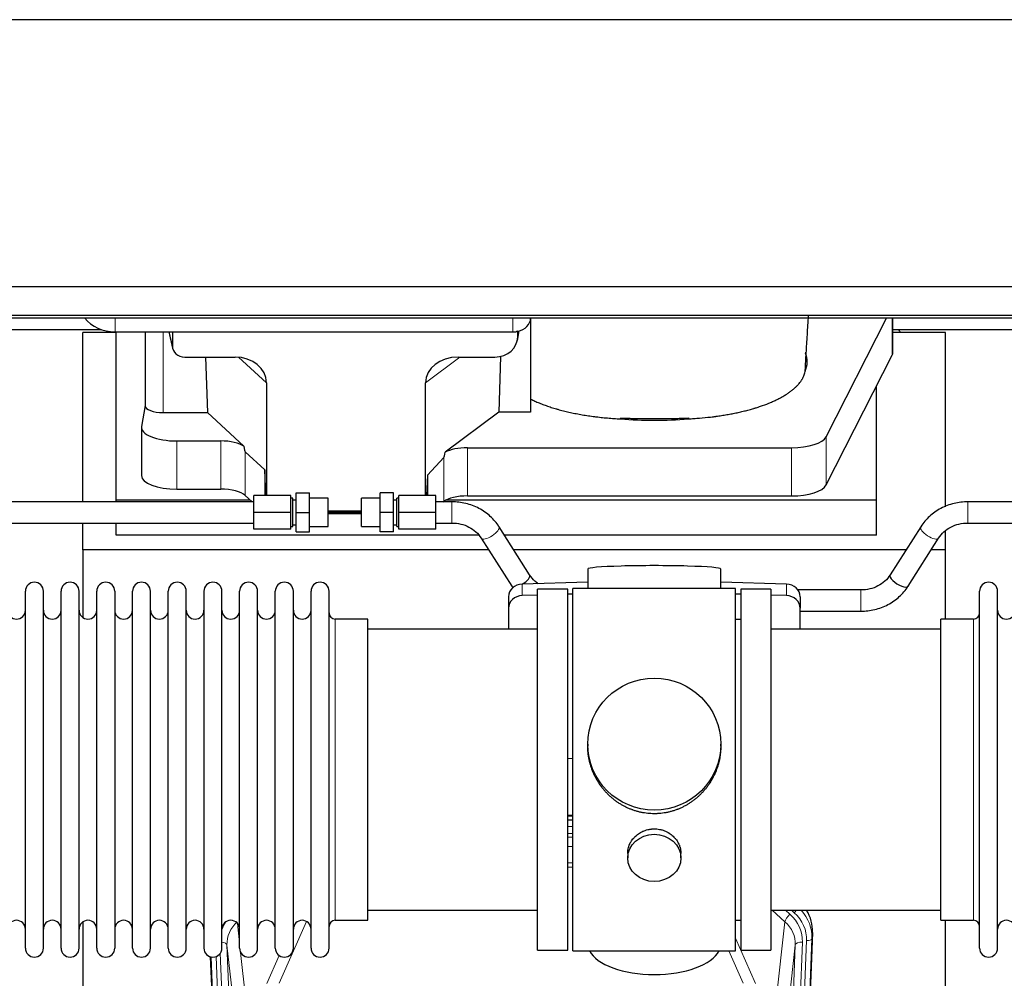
# Model space of a CAD drawing. Header units: inches. Extents: x 0 to 23760, y -13 to 16800.
# Tile 11 of 209: x 3360 to 3917, y 6280 to 6822. Entities that reach past the tile are written whole.
import ezdxf

# ---------------------------------------------------------------- set-up
doc = ezdxf.new("R2010")
doc.units = ezdxf.units.IN
doc.layers.add('254', color=7, linetype='Continuous', true_color=0xffffff)

msp = doc.modelspace()

# ---------------------------------------------------------------- linework, layer by layer
at = {"layer": '254', "color": 2, "linetype": 'Continuous', "lineweight": 25}
for p, q in [((6049.808, 6822.368), (2695.308, 6822.368)), ((6049.808, 6671.342), (2695.308, 6671.342)), ((4319.606, 6655.058), (2744.808, 6655.058)), ((4319.606, 6653.558), (2744.808, 6653.558)), ((3648.861, 6653.56), (3648.861, 6600.506)), ((3816.074, 6586.534), (3850.174, 6653.558)), ((3853.832, 6634.229), (3853.832, 6653.558)), ((3293.833, 6647.191), (3405.767, 6647.191)), ((3414.468, 6645.451), (3395.468, 6645.451)), ((3395.468, 6549.755), (3395.468, 6645.451)), ((3413.861, 6645.835), (3638.861, 6645.835)), ((3414.468, 6550.74), (3414.468, 6645.834)), ((3430.794, 6645.836), (3430.794, 6604.095)), ((3444.205, 6645.835), (3446.31, 6636.592)), ((3446.171, 6645.834), (3446.171, 6637.824)), ((3641.366, 6641.067), (3642.451, 6646.364)), ((3641.576, 6643.134), (3641.576, 6646.431)), ((3883.468, 6645.451), (3853.832, 6645.451)), ((3853.833, 6647.191), (3965.767, 6647.191)), ((3883.468, 6547.001), (3883.468, 6645.451)), ((3453.145, 6631.638), (3481.606, 6631.638)), ((3464.858, 6631.638), (3466.092, 6600.189)), ((3607.774, 6631.638), (3628.625, 6631.638)), ((3631.745, 6631.974), (3630.823, 6600.506)), ((3816.074, 6559.28), (3853.463, 6632.767)), ((3499.401, 6617.008), (3499.401, 6553.255)), ((3589.437, 6553.255), (3589.437, 6617.102)), ((3844.468, 6550.74), (3844.468, 6615.086)), ((3430.794, 6604.225), (3428.723, 6592.336)), ((3441.002, 6600.189), (3466.092, 6600.189)), ((3486.642, 6581.209), (3466.092, 6600.189)), ((3630.823, 6600.506), (3600.571, 6577.787)), ((3648.861, 6600.506), (3630.823, 6600.506)), ((3428.679, 6591.827), (3428.679, 6564.573)), ((3448.679, 6584.174), (3473.513, 6584.174)), ((3613.052, 6580.343), (3796.443, 6580.343)), ((3498.481, 6567.873), (3487.371, 6578.04)), ((3599.735, 6574.881), (3590.417, 6564.735)), ((3498.481, 6567.873), (3498.481, 6553.254)), ((3499.055, 6553.254), (3498.481, 6567.873)), ((3590.417, 6564.735), (3589.863, 6553.254)), ((3590.417, 6564.735), (3590.417, 6553.254)), ((3448.679, 6556.919), (3473.513, 6556.919)), ((3414.468, 6549.754), (3414.468, 6550.74)), ((3490.228, 6550.74), (3414.468, 6550.74)), ((3487.371, 6553.376), (3491.291, 6549.754)), ((3492.248, 6543.754), (3492.248, 6553.254)), ((3513.248, 6553.254), (3492.248, 6553.254)), ((3513.248, 6543.754), (3513.248, 6553.254)), ((3514.248, 6551.754), (3513.248, 6551.754)), ((3514.248, 6535.754), (3514.248, 6551.754)), ((3516.248, 6550.754), (3514.248, 6550.754)), ((3516.248, 6543.754), (3516.248, 6554.754)), ((3516.248, 6554.754), (3523.748, 6554.754)), ((3523.748, 6543.754), (3523.748, 6554.754)), ((3534.248, 6551.754), (3523.748, 6551.754)), ((3534.248, 6535.754), (3534.248, 6551.754)), ((3563.748, 6551.754), (3553.248, 6551.754)), ((3553.248, 6535.754), (3553.248, 6551.754)), ((3563.748, 6543.754), (3563.748, 6554.754)), ((3571.248, 6554.754), (3563.748, 6554.754)), ((3571.248, 6543.754), (3571.248, 6554.754)), ((3573.248, 6550.754), (3571.248, 6550.754)), ((3574.248, 6551.754), (3573.248, 6551.754)), ((3573.248, 6535.754), (3573.248, 6551.754)), ((3574.248, 6543.754), (3574.248, 6553.254)), ((3595.248, 6553.254), (3574.248, 6553.254)), ((3595.248, 6543.754), (3595.248, 6553.254)), ((3844.468, 6550.74), (3600.953, 6550.74)), ((3613.052, 6553.089), (3796.443, 6553.089)), ((3844.468, 6530.937), (3844.468, 6550.74)), ((3492.248, 6549.754), (3336.248, 6549.754)), ((3604.248, 6549.754), (3595.248, 6549.754)), ((3599.415, 6549.754), (3599.735, 6549.99)), ((4052.248, 6549.754), (3896.248, 6549.754)), ((3492.248, 6534.254), (3492.248, 6543.754)), ((3513.248, 6543.754), (3492.248, 6543.754)), ((3513.248, 6534.254), (3513.248, 6543.754)), ((3516.248, 6532.754), (3516.248, 6543.754)), ((3516.248, 6543.754), (3523.748, 6543.754)), ((3523.748, 6532.754), (3523.748, 6543.754)), ((3553.248, 6543.756), (3534.248, 6543.756)), ((3534.248, 6543.751), (3553.248, 6543.751)), ((3534.248, 6543.111), (3553.248, 6543.111)), ((3553.248, 6544.414), (3534.249, 6544.414)), ((3563.748, 6532.754), (3563.748, 6543.754)), ((3571.248, 6543.754), (3563.748, 6543.754)), ((3571.248, 6532.754), (3571.248, 6543.754)), ((3574.248, 6534.254), (3574.248, 6543.754)), ((3595.248, 6543.754), (3574.248, 6543.754)), ((3595.248, 6534.254), (3595.248, 6543.754)), ((3336.248, 6537.754), (3492.248, 6537.754)), ((3395.468, 6522.626), (3395.468, 6537.754)), ((3414.468, 6530.937), (3414.468, 6537.754)), ((3513.248, 6534.254), (3492.248, 6534.254)), ((3513.248, 6535.754), (3514.248, 6535.754)), ((3514.248, 6536.754), (3516.248, 6536.754)), ((3523.748, 6535.754), (3534.248, 6535.754)), ((3553.248, 6535.754), (3563.748, 6535.754)), ((3571.248, 6536.754), (3573.248, 6536.754)), ((3573.248, 6535.754), (3574.248, 6535.754)), ((3595.248, 6534.254), (3574.248, 6534.254)), ((3595.248, 6537.754), (3604.248, 6537.754)), ((3648.28, 6508.459), (3630.959, 6535.649)), ((3869.537, 6535.649), (3852.217, 6508.459)), ((3896.248, 6537.754), (4052.248, 6537.754)), ((3619.396, 6530.937), (3414.468, 6530.937)), ((3516.248, 6532.754), (3523.748, 6532.754)), ((3571.248, 6532.754), (3563.748, 6532.754)), ((3620.838, 6529.201), (3638.159, 6502.012)), ((3844.468, 6530.937), (3633.956, 6530.937)), ((3862.338, 6502.012), (3879.658, 6529.201)), ((3883.468, 6522.626), (3883.468, 6533.365)), ((3395.468, 6522.626), (3395.468, 6484.381)), ((3625.034, 6522.626), (3395.468, 6522.626)), ((3861.241, 6522.626), (3639.262, 6522.626)), ((3883.468, 6522.626), (3875.461, 6522.626)), ((3883.468, 6483.426), (3883.468, 6522.626)), ((3681.144, 6511.77), (3681.144, 6500.707)), ((3756.472, 6500.707), (3756.472, 6511.77)), ((3681.145, 6504.343), (3644.028, 6503.194)), ((3672.808, 6295.847), (3672.808, 6500.707)), ((3717.519, 6500.707), (3672.808, 6500.707)), ((3764.808, 6500.707), (3717.519, 6500.707)), ((3793.587, 6503.194), (3756.471, 6504.343)), ((3764.808, 6295.847), (3764.808, 6500.707)), ((3363.008, 6487.776), (3363.008, 6499.177)), ((3373.208, 6487.776), (3373.208, 6499.177)), ((3383.208, 6487.776), (3383.208, 6499.177)), ((3393.408, 6487.776), (3393.408, 6499.177)), ((3403.408, 6487.776), (3403.408, 6499.177)), ((3413.608, 6499.177), (3413.608, 6487.776)), ((3423.608, 6487.776), (3423.608, 6499.177)), ((3433.808, 6487.776), (3433.808, 6499.177)), ((3443.808, 6297.377), (3443.808, 6499.177)), ((3454.008, 6297.377), (3454.008, 6499.177)), ((3464.008, 6499.177), (3464.008, 6297.377)), ((3474.208, 6297.377), (3474.208, 6499.177)), ((3484.208, 6297.377), (3484.208, 6499.177)), ((3494.408, 6297.377), (3494.408, 6499.177)), ((3504.408, 6297.377), (3504.408, 6499.177)), ((3514.608, 6297.377), (3514.608, 6499.177)), ((3524.608, 6297.377), (3524.608, 6499.177)), ((3534.808, 6297.377), (3534.808, 6499.177)), ((3636.308, 6496.102), (3636.308, 6489.637)), ((3652.808, 6497.001), (3644.028, 6496.729)), ((3669.808, 6500.277), (3652.808, 6500.277)), ((3652.808, 6296.277), (3652.808, 6500.277)), ((3669.808, 6296.277), (3669.808, 6500.277)), ((3672.808, 6497.621), (3669.809, 6497.528)), ((3767.807, 6497.528), (3764.807, 6497.621)), ((3767.808, 6500.277), (3767.808, 6296.277)), ((3784.808, 6500.277), (3767.808, 6500.277)), ((3793.587, 6496.729), (3784.807, 6497.001)), ((3784.808, 6500.277), (3784.808, 6296.277)), ((3835.626, 6499.907), (3800.058, 6499.907)), ((3801.308, 6496.102), (3801.308, 6489.637)), ((3902.808, 6487.776), (3902.808, 6499.177)), ((3913.008, 6487.776), (3913.008, 6499.177)), ((3636.308, 6489.637), (3636.308, 6477.776)), ((3801.308, 6477.776), (3801.308, 6489.637)), ((3363.008, 6297.377), (3363.008, 6487.776)), ((3373.208, 6297.377), (3373.208, 6487.776)), ((3383.208, 6297.377), (3383.208, 6487.776)), ((3393.408, 6297.377), (3393.408, 6487.776)), ((3403.408, 6297.377), (3403.408, 6487.776)), ((3413.608, 6487.776), (3413.608, 6297.377)), ((3423.608, 6297.377), (3423.608, 6487.776)), ((3433.808, 6297.377), (3433.808, 6487.776)), ((3801.307, 6487.907), (3835.626, 6487.907)), ((3902.808, 6297.377), (3902.808, 6487.776)), ((3913.008, 6297.377), (3913.008, 6487.776)), ((3556.808, 6483.427), (3538.308, 6483.427)), ((3556.808, 6313.127), (3556.808, 6483.427)), ((3767.808, 6483.277), (3764.808, 6483.277)), ((3880.808, 6473.806), (3880.808, 6483.427)), ((3899.308, 6483.427), (3880.808, 6483.427)), ((3652.808, 6477.777), (3556.808, 6477.777)), ((3880.808, 6477.777), (3784.808, 6477.777)), ((3880.808, 6313.127), (3880.808, 6473.806)), ((3681.168, 6412.765), (3681.168, 6411.628)), ((3756.447, 6411.627), (3756.447, 6412.765)), ((3669.809, 6404.766), (3672.808, 6404.673)), ((3672.806, 6372.395), (3669.807, 6372.395)), ((3669.806, 6369.891), (3672.805, 6369.891)), ((3703.76, 6350.992), (3703.76, 6348.408)), ((3733.855, 6348.408), (3733.855, 6350.981)), ((3556.808, 6318.777), (3652.808, 6318.777)), ((3784.808, 6318.777), (3880.808, 6318.777)), ((3395.468, 6312.168), (3395.468, 6085.367)), ((3538.308, 6313.127), (3556.808, 6313.127)), ((3764.808, 6313.277), (3767.808, 6313.277)), ((3880.808, 6313.127), (3899.308, 6313.127)), ((3883.468, 6099.559), (3883.468, 6313.122)), ((3808.33, 6306.274), (3795.212, 5973.073)), ((3652.808, 6296.277), (3669.808, 6296.277)), ((3672.808, 6295.847), (3764.808, 6295.847)), ((3767.808, 6296.277), (3784.808, 6296.277)), ((3480.403, 5973.073), (3467.83, 6292.436))]:
    msp.add_line(p, q, dxfattribs=at)
at = {"layer": '254', "color": 110, "linetype": 'Continuous', "lineweight": 13}
for p, q in [((3413.861, 6645.835), (3413.861, 6653.558)), ((3638.861, 6645.835), (3638.861, 6653.558)), ((3853.463, 6653.558), (3853.463, 6632.767)), ((3441.002, 6600.189), (3441.002, 6645.834)), ((3444.347, 6645.835), (3446.171, 6637.824)), ((3641.576, 6643.134), (3642.224, 6646.297)), ((3499.401, 6617.008), (3483.663, 6631.543)), ((3608.792, 6631.638), (3589.437, 6617.102)), ((3448.679, 6584.174), (3448.679, 6556.919)), ((3473.513, 6584.174), (3473.513, 6556.919)), ((3816.074, 6586.534), (3816.074, 6559.28)), ((3613.052, 6580.343), (3613.052, 6553.089)), ((3796.443, 6580.343), (3796.443, 6553.089)), ((3487.371, 6578.04), (3487.371, 6553.376)), ((3599.735, 6574.881), (3599.735, 6549.99)), ((3604.248, 6549.754), (3604.248, 6537.754)), ((3896.248, 6549.754), (3896.248, 6537.754)), ((3644.028, 6503.194), (3644.028, 6496.729)), ((3793.587, 6503.194), (3793.587, 6496.729)), ((3835.626, 6499.907), (3835.626, 6487.907)), ((3538.308, 6313.127), (3538.308, 6483.427)), ((3899.308, 6473.806), (3899.308, 6483.427)), ((3899.308, 6313.127), (3899.308, 6473.806)), ((3672.806, 6372.005), (3669.807, 6372.005)), ((3669.805, 6366.253), (3672.806, 6366.253)), ((3672.806, 6362.283), (3669.805, 6362.283)), ((3669.806, 6360.192), (3672.805, 6360.192)), ((3672.805, 6354.899), (3669.806, 6354.899)), ((3669.807, 6345.64), (3672.806, 6345.64)), ((3672.806, 6343.196), (3669.807, 6343.196)), ((3792.734, 6312.3), (3785.431, 6318.777)), ((3795.558, 6316.555), (3793.053, 6318.777)), ((3797.95, 6317.391), (3796.387, 6318.777)), ((3482.98, 6311.408), (3484.208, 6300.32)), ((3521.975, 6312.53), (3506.595, 6277.5)), ((3787.509, 6265.1), (3792.734, 6312.3)), ((3808.33, 6306.274), (3807.949, 6302.837)), ((3764.808, 6303.029), (3776.082, 6277.35)), ((3802.563, 6300.781), (3789.497, 5968.887)), ((3791.844, 5968.595), (3804.955, 6301.617)), ((3807.949, 6302.837), (3794.838, 5969.815)), ((3473.3, 6294.47), (3486.118, 5968.887)), ((3477.044, 6299.154), (3490.11, 5967.26)), ((3482.292, 6251.748), (3477.044, 6299.154)), ((3484.797, 6294.996), (3488.107, 6265.1)), ((3769.021, 6277.5), (3760.965, 6295.847)), ((3785.505, 5967.26), (3798.571, 6299.154)), ((3798.571, 6299.154), (3793.324, 6251.748)), ((3480.777, 5969.815), (3468.078, 6292.378)), ((3471.013, 6292.646), (3483.771, 5968.595)), ((3499.533, 6277.35), (3506.514, 6293.248))]:
    msp.add_line(p, q, dxfattribs=at)
at = {"layer": '254', "color": 2, "linetype": 'Continuous', "lineweight": 25}
for centre, radius, start, end in [((3368.108, 6499.177), 5.1, 0, 180), ((3388.308, 6499.177), 5.1, 0, 180), ((3408.508, 6499.177), 5.1, 0, 180), ((3428.708, 6499.177), 5.1, 0, 180), ((3448.908, 6499.177), 5.1, 0, 180), ((3469.108, 6499.177), 5.1, 0, 180), ((3489.308, 6499.177), 5.1, 0, 180), ((3509.508, 6499.177), 5.1, 0, 180), ((3529.708, 6499.177), 5.1, 0, 180), ((3907.908, 6499.177), 5.1, 0, 180), ((3358.008, 6488.427), 5, 180, 0), ((3378.208, 6488.427), 5, 180, 0), ((3398.408, 6488.427), 5, 180, 0), ((3418.608, 6488.427), 5, 180, 0), ((3438.808, 6488.427), 5, 180, 0), ((3459.008, 6488.427), 5, 180, 0), ((3479.208, 6488.427), 5, 180, 0), ((3499.408, 6488.427), 5, 180, 0), ((3519.608, 6488.427), 5, 180, 0), ((3538.308, 6486.927), 3.5, 180, 270), ((3899.308, 6486.927), 3.5, 270, 0), ((3918.008, 6488.427), 5, 180, 0), ((3358.008, 6308.127), 5, 0, 180), ((3378.208, 6308.127), 5, 0, 180), ((3398.408, 6308.127), 5, 0, 180), ((3418.608, 6308.127), 5, 0, 180), ((3438.808, 6308.127), 5, 0, 180), ((3459.008, 6308.127), 5, 0, 180), ((3479.208, 6308.127), 5, 0, 180), ((3499.408, 6308.127), 5, 0, 180), ((3519.608, 6308.127), 5, 0, 180), ((3538.308, 6309.627), 3.5, 90, 180), ((3899.308, 6309.627), 3.5, 0, 90), ((3918.008, 6308.127), 5, 0, 180), ((3368.108, 6297.377), 5.1, 180, 0), ((3388.308, 6297.377), 5.1, 180, 0), ((3408.508, 6297.377), 5.1, 180, 0), ((3428.708, 6297.377), 5.1, 180, 0), ((3448.908, 6297.377), 5.1, 180, 0), ((3469.108, 6297.377), 5.1, 180, 0), ((3489.308, 6297.377), 5.1, 180, 0), ((3509.508, 6297.377), 5.1, 180, 0), ((3529.708, 6297.377), 5.1, 180, 0), ((3907.908, 6297.377), 5.1, 180, 0)]:
    msp.add_arc(centre, radius, start, end, dxfattribs=at)
for centre, major_axis, ratio, start_param, end_param in [((3413.861, 6661.702), (-20, 0), 0.7933958, 0.5389795, 1.5707963), ((3638.861, 6653.769), (-10, 0), 0.7933958, 1.8474697, 3.1150834), ((3638.861, 6653.769), (-10, 0), 0.7933958, 1.5707963, 1.7425489), ((3638.861, 6666.628), (0, -20.985), 0.4765235, 0.1717525, 0.2749449), ((3639.468, 6549.294), (-244, 0), 0.8870108, 3.6019342, 3.6108681), ((3628.536, 6643.213), (13.036, -0.373), 0.8874794, 4.7446027, 6.3085613), ((3453.198, 6637.871), (-7.024, -0.222), 0.8867966, 6.2551969, 7.8183965), ((3833.832, 6634.229), (-20, 0), 0.3826834, 2.9492947, 3.1416097), ((3480.99, 6616.501), (-18.368, -1.548), 0.8197595, 3.0726, 4.6099191), ((3608.532, 6616.501), (19.053, -1.602), 0.7899984, 1.6768142, 3.2079098), ((3718.811, 6628.956), (-86.5, 0), 0.3826834, 2.9725041, 3.2916257), ((3441.002, 6604.095), (-10.208, 0), 0.3826834, 0.0000123, 1.5707963), ((3718.811, 6628.956), (-86.5, 0), 0.3826834, 1.3483772, 1.7943795), ((3448.679, 6591.827), (-20, 0), 0.3826834, 6.216629, 7.8539816), ((3473.513, 6578.433), (15, 0), 0.3826834, 0.5047652, 1.5707963), ((3796.443, 6587.997), (-20, 0), 0.3826834, 1.5707963, 2.9492947), ((3473.513, 6989.648), (13.933, -411.641), 0.0134983, 6.1578935, 6.2699677), ((3613.052, 6574.603), (15, 0), 0.3826834, 1.5707963, 2.5536377), ((3613.052, 6921.113), (-13.469, -346.314), 0.0190642, 0.0224463, 0.1321927), ((3448.679, 6564.573), (-20, 0), 0.3826834, 0.0000123, 1.5707963), ((3473.513, 6551.179), (15, 0), 0.3826834, 0.392691, 1.5707963), ((3796.443, 6560.743), (-20, 0), 0.3826834, 1.5707963, 2.9492947), ((3613.052, 6547.349), (15, 0), 0.3826834, 1.5707963, 2.6633841), ((3718.808, 6511.77), (37.664, 0), 0.0504434, 0, 3.1415927), ((3643.219, 6505.236), (5.06, 3.224), 0.3659982, 4.6529932, 6.2831853), ((3857.277, 6505.236), (-5.06, 3.224), 0.3659982, 0, 3.1415927), ((3644.308, 6496.102), (8, 0), 0.8870108, 1.6057029, 3.1415927), ((3643.219, 6505.236), (5.06, 3.224), 0.3659982, 3.1415927, 3.5847536), ((3793.308, 6496.102), (8, 0), 0.8870108, 0, 1.5358897), ((3644.308, 6489.637), (8, 0), 0.8870108, 1.6057029, 3.1415927), ((3793.308, 6489.637), (8, 0), 0.8870108, 0, 1.5358897), ((3781.308, 6307.083), (-27.038, -0.124), 0.8859493, 3.102669, 3.6464193), ((3718.808, 6299.818), (37.64, 0), 0.4617486, 3.372107, 6.0525728)]:
    msp.add_ellipse(centre, major_axis=major_axis, ratio=ratio, start_param=start_param, end_param=end_param, dxfattribs=at)
at = {"layer": '254', "color": 110, "linetype": 'Continuous', "lineweight": 13}
for centre, major_axis, ratio, start_param, end_param in [((3625.899, 6532.425), (5.06, 3.224), 0.3659982, 3.1521955, 6.2831853), ((3874.598, 6532.425), (-5.06, 3.224), 0.3659982, 0, 3.1309898), ((3795.558, 6314.708), (2.654, 2.992), 0.3265056, 1.2180917, 2.7365282), ((3778.544, 6301.499), (-24.034, -0.11), 0.8859493, 3.102669, 3.9217821), ((3797.95, 6318.776), (1.991, 2.244), 0.3265056, 4.3596844, 4.9945095), ((3780.936, 6302.335), (-24.034, -0.11), 0.8859493, 3.102669, 3.9217821), ((3780.936, 6303.72), (27.029, -0.244), 0.8851019, 6.2564288, 6.9740615), ((3497.071, 6301.499), (24.034, -0.11), 0.8859493, 2.6223803, 2.8322909), ((3497.071, 6299.652), (20.033, -0.591), 0.8872905, 2.3837407, 3.2028538), ((3778.544, 6299.652), (-20.033, -0.591), 0.8872905, 3.0803315, 3.8994446), ((3473.052, 6298.934), (3.997, 0.157), 0.4614673, 0.0341943, 1.2593116), ((3802.563, 6298.934), (3.997, -0.157), 0.4614673, 1.5889619, 3.1073983), ((3804.955, 6303.002), (2.998, -0.118), 0.4614673, 4.7305545, 6.248991)]:
    msp.add_ellipse(centre, major_axis=major_axis, ratio=ratio, start_param=start_param, end_param=end_param, dxfattribs=at)
at = {"layer": '254', "color": 2, "linetype": 'Continuous', "lineweight": 25}
for centre, major_axis, ratio in [((3718.808, 6412.765), (37.64, 0), 0.9914449), ((3718.808, 6348.408), (-15.048, 0), 0.8870108)]:
    msp.add_ellipse(centre, major_axis=major_axis, ratio=ratio, dxfattribs=at)
for points, knots in [([(3804.308, 6626.199), (3804.359, 6627.098), (3804.601, 6631.311), (3805.065, 6639.072), (3805.606, 6647.823), (3805.947, 6653.244), (3806.061, 6655.057)], [0, 0, 0, 0, 0.0960741, 0.4489663, 0.8160645, 1, 1, 1, 1]), ([(3737.99, 6596.677), (3739.063, 6596.729), (3740.132, 6596.789), (3742.262, 6596.926), (3743.323, 6597.004), (3746.494, 6597.263), (3748.593, 6597.471), (3751.196, 6597.775), (3751.716, 6597.838), (3752.494, 6597.936), (3752.882, 6597.986), (3753.4, 6598.054), (3753.658, 6598.089), (3754.819, 6598.246), (3755.84, 6598.394), (3757.858, 6598.705), (3758.856, 6598.868), (3760.829, 6599.211), (3761.804, 6599.39), (3763.732, 6599.764), (3764.685, 6599.958), (3766.567, 6600.364), (3768.428, 6600.784), (3771.151, 6601.462), (3772.922, 6601.945), (3774.233, 6602.319), (3774.668, 6602.446), (3775.207, 6602.606), (3775.315, 6602.639), (3775.529, 6602.703), (3775.637, 6602.736), (3775.958, 6602.834), (3776.171, 6602.9), (3777.23, 6603.23), (3778.059, 6603.5), (3780.494, 6604.329), (3782.046, 6604.906), (3784.272, 6605.807), (3785.722, 6606.419), (3787.794, 6607.373), (3789.107, 6608.032), (3790.386, 6608.703), (3791.008, 6609.045), (3791.914, 6609.566), (3792.211, 6609.742), (3792.577, 6609.963), (3792.65, 6610.007), (3792.795, 6610.096), (3793.012, 6610.229), (3793.226, 6610.363), (3793.93, 6610.81), (3795.014, 6611.533), (3796.509, 6612.637), (3797.877, 6613.762), (3798.704, 6614.525), (3799.489, 6615.295), (3799.86, 6615.683), (3800.909, 6616.859), (3801.522, 6617.656), (3802.111, 6618.569), (3802.176, 6618.671), (3802.301, 6618.875), (3802.362, 6618.977), (3802.542, 6619.283), (3802.656, 6619.488), (3802.979, 6620.101), (3803.17, 6620.511), (3803.507, 6621.331), (3803.653, 6621.741), (3803.9, 6622.562), (3804, 6622.973), (3804.077, 6623.385)], [0, 0, 0, 0, 0.03125, 0.03125, 0.0625, 0.0625, 0.125, 0.125, 0.140625, 0.140625, 0.1484375, 0.1523437, 0.15625, 0.15625, 0.1875, 0.1875, 0.21875, 0.21875, 0.25, 0.25, 0.28125, 0.28125, 0.3125, 0.34375, 0.375, 0.375, 0.390625, 0.390625, 0.3945312, 0.3945312, 0.3984375, 0.3984375, 0.40625, 0.40625, 0.4375, 0.4375, 0.5, 0.5, 0.53125, 0.5625, 0.59375, 0.59375, 0.625, 0.625, 0.640625, 0.640625, 0.6445312, 0.6445312, 0.6484375, 0.65625, 0.65625, 0.6875, 0.71875, 0.75, 0.78125, 0.78125, 0.8125, 0.8125, 0.875, 0.875, 0.8828125, 0.8828125, 0.890625, 0.890625, 0.90625, 0.90625, 0.9375, 0.9375, 0.96875, 0.96875, 1, 1, 1, 1]), ([(3804.121, 6623.945), (3804.159, 6624.16), (3804.191, 6624.376), (3804.243, 6624.806), (3804.28, 6625.237), (3804.295, 6625.668), (3804.302, 6625.991), (3804.304, 6626.099), (3804.305, 6626.206)], [0, 0, 0, 0, 0.2858572, 0.2858572, 0.5717144, 0.8575716, 0.8575716, 1, 1, 1, 1]), ([(3648.861, 6607.84), (3649.624, 6607.458), (3650.41, 6607.084), (3652.026, 6606.353), (3653.688, 6605.638), (3655.437, 6604.955), (3657.231, 6604.289), (3658.151, 6603.964), (3660.034, 6603.33), (3660.998, 6603.022), (3662.479, 6602.572), (3662.978, 6602.424), (3663.61, 6602.242), (3663.737, 6602.206), (3663.991, 6602.133), (3664.118, 6602.097), (3664.501, 6601.99), (3664.757, 6601.919), (3666.043, 6601.567), (3667.085, 6601.297), (3669.199, 6600.778), (3671.341, 6600.28), (3673.538, 6599.825), (3675.764, 6599.391), (3676.891, 6599.184), (3679.173, 6598.792), (3680.329, 6598.607), (3682.668, 6598.259), (3683.852, 6598.096), (3685.35, 6597.905), (3685.801, 6597.849), (3686.253, 6597.794), (3686.556, 6597.758), (3686.707, 6597.74), (3687.464, 6597.652), (3688.071, 6597.584), (3689.894, 6597.389), (3691.114, 6597.272), (3693.562, 6597.059), (3694.79, 6596.965), (3697.254, 6596.799), (3698.49, 6596.728), (3699.73, 6596.669)], [0, 0, 0, 0, 0.0625, 0.0625, 0.125, 0.1875, 0.1875, 0.25, 0.25, 0.3125, 0.3125, 0.34375, 0.34375, 0.3515625, 0.3515625, 0.359375, 0.359375, 0.375, 0.375, 0.4375, 0.4375, 0.5, 0.5625, 0.5625, 0.625, 0.625, 0.6875, 0.6875, 0.75, 0.75, 0.765625, 0.7734375, 0.7734375, 0.78125, 0.78125, 0.8125, 0.8125, 0.875, 0.875, 0.9375, 0.9375, 1, 1, 1, 1]), ([(3699.541, 6597.147), (3700.336, 6597.109), (3701.133, 6597.075), (3702.731, 6597.019), (3703.531, 6596.996), (3704.734, 6596.969), (3705.135, 6596.962), (3705.939, 6596.949), (3706.341, 6596.944), (3707.146, 6596.937), (3707.549, 6596.934), (3708.355, 6596.929), (3708.759, 6596.928), (3709.364, 6596.926), (3709.566, 6596.926), (3709.969, 6596.926), (3710.171, 6596.925), (3710.777, 6596.925), (3711.181, 6596.926), (3712.392, 6596.926), (3713.2, 6596.926), (3715.623, 6596.926), (3717.238, 6596.926), (3720.469, 6596.926), (3722.084, 6596.925), (3725.315, 6596.925), (3726.93, 6596.925), (3728.596, 6596.925), (3728.646, 6596.925), (3728.747, 6596.925), (3728.797, 6596.925), (3728.949, 6596.925), (3729.05, 6596.925), (3729.353, 6596.926), (3729.555, 6596.927), (3730.16, 6596.93), (3730.564, 6596.934), (3731.17, 6596.941), (3731.372, 6596.943), (3731.775, 6596.949), (3732.381, 6596.959), (3732.984, 6596.972), (3734.993, 6597.02), (3736.589, 6597.078), (3738.174, 6597.155)], [0, 0, 0, 0, 0.0625, 0.0625, 0.125, 0.125, 0.15625, 0.15625, 0.1875, 0.1875, 0.21875, 0.21875, 0.25, 0.25, 0.265625, 0.265625, 0.28125, 0.28125, 0.3125, 0.3125, 0.375, 0.375, 0.5, 0.5, 0.625, 0.625, 0.75, 0.75, 0.7539063, 0.7539063, 0.7578125, 0.7578125, 0.765625, 0.765625, 0.78125, 0.78125, 0.8125, 0.8125, 0.828125, 0.828125, 0.84375, 0.875, 0.875, 1, 1, 1, 1]), ([(3630.947, 6535.667), (3629.554, 6537.835), (3626.281, 6541.724), (3619.8, 6546.345), (3612.209, 6549.129), (3606.95, 6549.747), (3604.248, 6549.754)], [0, 0, 0, 0, 0.2492977, 0.5015497, 0.7530506, 1, 1, 1, 1]), ([(3896.248, 6549.754), (3893.546, 6549.746), (3888.288, 6549.126), (3880.697, 6546.345), (3874.213, 6541.727), (3870.941, 6537.835), (3869.549, 6535.667)], [0, 0, 0, 0, 0.2469717, 0.498386, 0.7507276, 1, 1, 1, 1]), ([(3604.248, 6537.754), (3606.016, 6537.769), (3609.357, 6537.406), (3614.072, 6535.681), (3618.047, 6532.894), (3620.015, 6530.526), (3620.851, 6529.183)], [0, 0, 0, 0, 0.2548586, 0.5023655, 0.7487111, 1, 1, 1, 1]), ([(3879.646, 6529.183), (3880.48, 6530.527), (3882.446, 6532.896), (3886.424, 6535.68), (3891.139, 6537.402), (3894.481, 6537.767), (3896.248, 6537.754)], [0, 0, 0, 0, 0.251329, 0.4975182, 0.7451753, 1, 1, 1, 1]), ([(3653.161, 6503.363), (3652.488, 6503.828), (3650.596, 6505.334), (3649.102, 6507.134), (3648.268, 6508.478)], [0, 0, 0, 0, 0.3352734, 1, 1, 1, 1]), ([(3852.229, 6508.478), (3851.393, 6507.135), (3849.425, 6504.767), (3845.45, 6501.98), (3840.736, 6500.255), (3837.394, 6499.892), (3835.626, 6499.907)], [0, 0, 0, 0, 0.2512889, 0.4976345, 0.7451414, 1, 1, 1, 1]), ([(3835.626, 6487.907), (3838.329, 6487.914), (3843.587, 6488.531), (3851.178, 6491.316), (3857.659, 6495.937), (3860.932, 6499.826), (3862.325, 6501.994)], [0, 0, 0, 0, 0.2469494, 0.4984503, 0.7507023, 1, 1, 1, 1]), ([(3718.808, 6373.393), (3718.18, 6373.393), (3716.931, 6373.426), (3715.074, 6373.571), (3713.234, 6373.81), (3711.411, 6374.142), (3709.604, 6374.568), (3708.411, 6374.914), (3707.52, 6375.196), (3707.224, 6375.295), (3706.855, 6375.423), (3706.781, 6375.448), (3706.633, 6375.5), (3706.413, 6375.579), (3705.607, 6375.875), (3704.312, 6376.398), (3702.63, 6377.177), (3700.993, 6378.036), (3699.399, 6378.975), (3697.85, 6379.992), (3696.846, 6380.724), (3696.228, 6381.198), (3696.105, 6381.294), (3695.86, 6381.486), (3695.495, 6381.777), (3695.136, 6382.074), (3694.426, 6382.675), (3693.502, 6383.497), (3692.181, 6384.791), (3690.923, 6386.145), (3689.729, 6387.56), (3688.975, 6388.544), (3688.426, 6389.297), (3688.155, 6389.678), (3687.891, 6390.064), (3687.716, 6390.323), (3687.629, 6390.453), (3687.199, 6391.106), (3686.54, 6392.163), (3685.631, 6393.786), (3684.803, 6395.445), (3684.056, 6397.14), (3683.388, 6398.871), (3682.998, 6400.049), (3682.726, 6400.943), (3682.595, 6401.392), (3682.452, 6401.92), (3682.392, 6402.147), (3682.353, 6402.299), (3682.334, 6402.375), (3682.162, 6403.059), (3681.887, 6404.276), (3681.567, 6406.106), (3681.338, 6407.94), (3681.2, 6409.778), (3681.168, 6411.026), (3681.168, 6411.661), (3681.168, 6411.681)], [0, 0, 0, 0, 0.0312188, 0.0624376, 0.0936563, 0.1248751, 0.1560939, 0.1873127, 0.1873127, 0.2029221, 0.2029221, 0.2068244, 0.2068244, 0.2107268, 0.2185315, 0.2497502, 0.280969, 0.3121878, 0.3434066, 0.3746254, 0.4058442, 0.4058442, 0.4136489, 0.4136489, 0.4214535, 0.4370629, 0.4370629, 0.4682817, 0.4995005, 0.5307193, 0.5619381, 0.5931568, 0.5931568, 0.6087662, 0.6165709, 0.6165709, 0.6243756, 0.6243756, 0.6555944, 0.6868132, 0.718032, 0.7492507, 0.7804695, 0.8116883, 0.8116883, 0.8272977, 0.8351024, 0.8390047, 0.8390047, 0.8429071, 0.8429071, 0.8741259, 0.9053447, 0.9365634, 0.9677822, 0.999001, 1, 1, 1, 1]), ([(3756.447, 6411.675), (3756.447, 6411.663), (3756.448, 6411.035), (3756.416, 6409.794), (3756.279, 6407.954), (3756.05, 6406.116), (3755.836, 6404.893), (3755.653, 6403.976), (3755.572, 6403.594), (3755.484, 6403.213), (3755.449, 6403.06), (3755.431, 6402.984), (3755.376, 6402.755), (3755.19, 6401.995), (3754.814, 6400.643), (3754.228, 6398.875), (3753.56, 6397.141), (3752.81, 6395.44), (3751.977, 6393.773), (3751.367, 6392.684), (3750.968, 6392.011), (3750.887, 6391.876), (3750.725, 6391.609), (3750.478, 6391.21), (3750.226, 6390.817), (3749.712, 6390.037), (3749.004, 6389.018), (3747.876, 6387.547), (3746.682, 6386.133), (3745.42, 6384.776), (3744.535, 6383.91), (3743.853, 6383.275), (3743.508, 6382.961), (3743.157, 6382.653), (3742.921, 6382.448), (3742.802, 6382.347), (3742.208, 6381.844), (3741.24, 6381.066), (3739.743, 6379.977), (3738.199, 6378.964), (3736.609, 6378.028), (3734.97, 6377.17), (3733.846, 6376.65), (3732.99, 6376.28), (3732.56, 6376.1), (3732.124, 6375.927), (3731.905, 6375.842), (3731.832, 6375.814), (3731.686, 6375.759), (3731.029, 6375.511), (3729.779, 6375.08), (3727.997, 6374.564), (3726.196, 6374.141), (3724.378, 6373.81), (3722.541, 6373.571), (3721.304, 6373.474), (3720.371, 6373.426), (3719.904, 6373.408), (3719.357, 6373.397), (3719.121, 6373.395), (3718.965, 6373.394), (3718.886, 6373.393), (3718.808, 6373.393)], [0, 0, 0, 0, 0.0006246, 0.0318551, 0.0630856, 0.0943161, 0.1255465, 0.1255465, 0.1411618, 0.1450656, 0.1450656, 0.1489694, 0.1489694, 0.156777, 0.1880075, 0.219238, 0.2504685, 0.2816989, 0.3129294, 0.3441599, 0.3441599, 0.3519675, 0.3519675, 0.3597751, 0.3753904, 0.3753904, 0.4066209, 0.4378513, 0.4690818, 0.5003123, 0.5315428, 0.5315428, 0.547158, 0.5549656, 0.5549656, 0.5627733, 0.5627733, 0.5940037, 0.6252342, 0.6564647, 0.6876952, 0.7189257, 0.7501562, 0.7501562, 0.7657714, 0.773579, 0.773579, 0.7774828, 0.7774828, 0.7813866, 0.8126171, 0.8438476, 0.8750781, 0.9063086, 0.937539, 0.9687695, 0.9687695, 0.9843848, 0.9921924, 0.9960962, 0.9960962, 1, 1, 1, 1]), ([(3703.76, 6350.991), (3703.76, 6351.42), (3703.784, 6351.853), (3703.844, 6352.399), (3703.858, 6352.51), (3703.888, 6352.73), (3703.938, 6353.061), (3704.001, 6353.388), (3704.146, 6354.04), (3704.265, 6354.47), (3704.55, 6355.321), (3704.715, 6355.742), (3704.998, 6356.367), (3705.098, 6356.573), (3705.231, 6356.831), (3705.258, 6356.882), (3705.312, 6356.984), (3705.395, 6357.137), (3705.48, 6357.288), (3705.771, 6357.788), (3706.023, 6358.176), (3706.568, 6358.929), (3706.859, 6359.294), (3707.326, 6359.824), (3707.487, 6359.998), (3707.735, 6360.253), (3707.861, 6360.38), (3707.99, 6360.505), (3708.076, 6360.588), (3708.12, 6360.629), (3708.514, 6360.998), (3708.879, 6361.309), (3709.637, 6361.893), (3710.03, 6362.168), (3710.844, 6362.683), (3711.265, 6362.922), (3711.809, 6363.198), (3711.919, 6363.252), (3712.141, 6363.358), (3712.252, 6363.41), (3712.588, 6363.561), (3712.814, 6363.656), (3713.497, 6363.926), (3713.959, 6364.083), (3714.897, 6364.355), (3715.373, 6364.469), (3716.097, 6364.607), (3716.34, 6364.648), (3716.707, 6364.7), (3716.83, 6364.716), (3717.015, 6364.738), (3717.077, 6364.745), (3717.2, 6364.758), (3717.262, 6364.765), (3717.818, 6364.817), (3718.311, 6364.84), (3719.293, 6364.841), (3719.783, 6364.818), (3720.761, 6364.727), (3721.248, 6364.658), (3721.856, 6364.543), (3721.978, 6364.519), (3722.22, 6364.467), (3722.583, 6364.385), (3722.94, 6364.291), (3723.646, 6364.086), (3724.108, 6363.929), (3725.014, 6363.573), (3725.458, 6363.374), (3726.11, 6363.044), (3726.325, 6362.929), (3726.644, 6362.749), (3726.749, 6362.687), (3726.959, 6362.562), (3727.063, 6362.498), (3727.576, 6362.175), (3727.971, 6361.899), (3728.728, 6361.315), (3729.091, 6361.007), (3729.785, 6360.359), (3730.116, 6360.019), (3730.471, 6359.618), (3730.51, 6359.573), (3730.587, 6359.483), (3730.703, 6359.348), (3730.965, 6359.029), (3731.177, 6358.75), (3731.587, 6358.184), (3731.839, 6357.796), (3732.302, 6357.003), (3732.512, 6356.596), (3732.797, 6355.972), (3732.886, 6355.762), (3733.012, 6355.443), (3733.053, 6355.336), (3733.13, 6355.122), (3733.168, 6355.015), (3733.348, 6354.48), (3733.467, 6354.049), (3733.66, 6353.183), (3733.732, 6352.748), (3733.805, 6352.092), (3733.824, 6351.872), (3733.843, 6351.542), (3733.85, 6351.377), (3733.853, 6351.212), (3733.855, 6351.102), (3733.855, 6351.046), (3733.855, 6350.989), (3733.855, 6350.986), (3733.855, 6350.983)], [0, 0, 0, 0, 0.0308202, 0.0308202, 0.0386347, 0.0386347, 0.0464491, 0.062078, 0.062078, 0.0933358, 0.0933358, 0.1245936, 0.1245936, 0.1402226, 0.1402226, 0.1441298, 0.1441298, 0.148037, 0.1558515, 0.1558515, 0.1871093, 0.1871093, 0.2183671, 0.2183671, 0.233996, 0.233996, 0.2418105, 0.2457177, 0.2457177, 0.2496249, 0.2496249, 0.2808827, 0.2808827, 0.3121405, 0.3121405, 0.3433983, 0.3433983, 0.3512128, 0.3512128, 0.3590273, 0.3590273, 0.3746562, 0.3746562, 0.405914, 0.405914, 0.4371718, 0.4371718, 0.4528007, 0.4528007, 0.4606152, 0.4606152, 0.4645224, 0.4645224, 0.4684296, 0.4684296, 0.4996874, 0.4996874, 0.5309452, 0.5309452, 0.5622031, 0.5622031, 0.5700175, 0.5700175, 0.577832, 0.5934609, 0.5934609, 0.6247187, 0.6247187, 0.6559765, 0.6559765, 0.6716054, 0.6716054, 0.6794199, 0.6794199, 0.6872343, 0.6872343, 0.7184921, 0.7184921, 0.7497499, 0.7497499, 0.7810078, 0.7810078, 0.784915, 0.784915, 0.7888222, 0.7966367, 0.8122656, 0.8122656, 0.8435234, 0.8435234, 0.8747812, 0.8747812, 0.8904101, 0.8904101, 0.8982246, 0.8982246, 0.906039, 0.906039, 0.9372968, 0.9372968, 0.9685546, 0.9685546, 0.9841835, 0.9841835, 0.991998, 0.9959052, 0.9959052, 0.9998125, 0.9998125, 1, 1, 1, 1])]:
    msp.add_open_spline(points, degree=3, knots=knots, dxfattribs=at)
msp.add_rational_spline([(3641.576, 6646.431), (3641.584, 6646.283), (3641.593, 6646.136)], [0.500000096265, 0.499999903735, 0.500000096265], degree=2, dxfattribs=at)
for points in [[(3804.369, 6634.289), (3804.359, 6634.161), (3804.349, 6634.032), (3804.339, 6633.903)], [(3804.077, 6623.385), (3804.092, 6623.572), (3804.106, 6623.758), (3804.121, 6623.945)], [(3699.73, 6596.669), (3699.668, 6596.828), (3699.605, 6596.988), (3699.541, 6597.147)], [(3738.174, 6597.155), (3738.112, 6596.996), (3738.051, 6596.837), (3737.99, 6596.677)]]:
    msp.add_open_spline(points, degree=3, dxfattribs=at)

doc.saveas('drawing.dxf')
